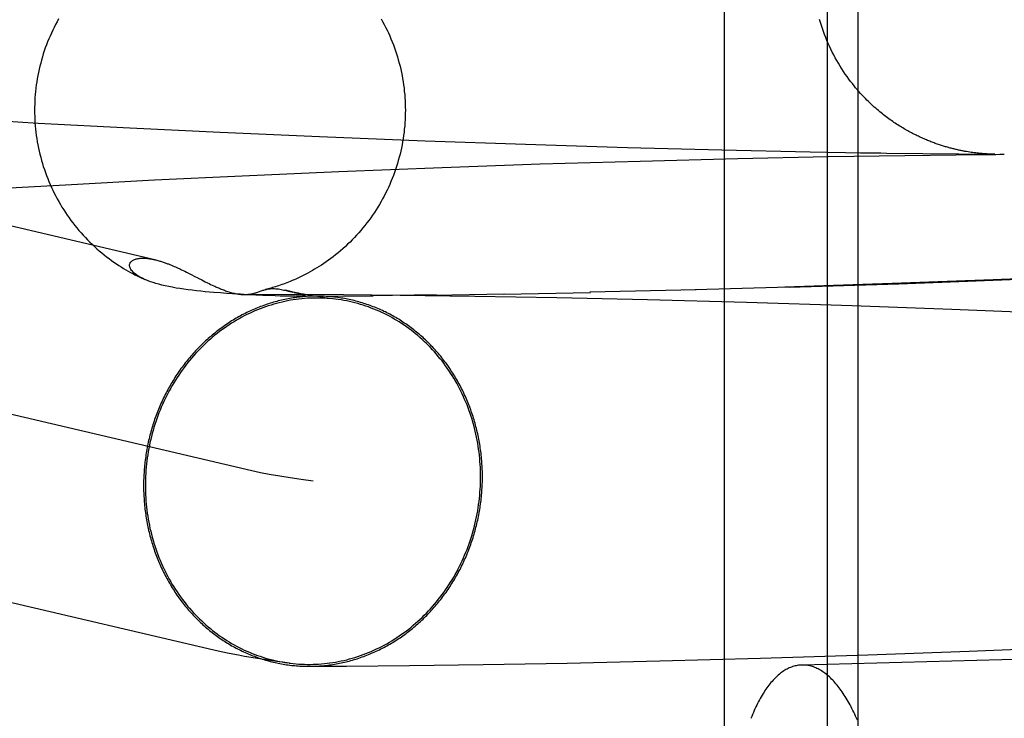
# Model space of a CAD drawing. Header units: inches. Extents: x 0 to 243, y 0 to 157.
# Tile 35 of 115: x 115.6116 to 115.7152, y 58.7112 to 58.7847. Entities that reach past the tile are written whole.
import ezdxf

# ---------------------------------------------------------------- set-up
doc = ezdxf.new("R2010")
doc.units = ezdxf.units.IN
doc.header["$LTSCALE"] = 13.357143
doc.header["$MEASUREMENT"] = 0
doc.linetypes.add('HIDDEN', pattern=[0.2, 0.1, -0.1])
doc.layers.add('DEFAULT_2', color=8, linetype='HIDDEN')

msp = doc.modelspace()

# ---------------------------------------------------------------- linework, layer by layer
at = {"layer": 'DEFAULT_2', "color": 8, "linetype": 'HIDDEN'}
for p, q in [((115.68571, 58.84735), (115.68571, 58.6911)), ((115.69655, 58.84735), (115.69655, 58.6911)), ((115.69978, 58.84735), (115.69978, 58.6911)), ((115.62582, 58.75941), (115.5242, 58.78321)), ((115.60505, 58.77429), (115.61355, 58.77379)), ((115.61355, 58.77379), (115.62319, 58.77328)), ((115.62319, 58.77328), (115.63269, 58.77282)), ((115.63269, 58.77282), (115.64313, 58.77236)), ((115.64313, 58.77236), (115.65427, 58.77192)), ((115.65427, 58.77192), (115.66481, 58.77155)), ((115.66481, 58.77155), (115.67555, 58.77123)), ((115.67555, 58.77123), (115.68545, 58.77097)), ((115.67686, 58.76979), (115.68714, 58.77006)), ((115.68545, 58.77097), (115.69477, 58.77077)), ((115.68714, 58.77006), (115.69666, 58.77026)), ((115.69477, 58.77077), (115.69847, 58.7707)), ((115.69666, 58.77026), (115.70471, 58.77039)), ((115.69847, 58.7707), (115.70006, 58.77067)), ((115.70006, 58.77067), (115.70104, 58.77066)), ((115.70104, 58.77066), (115.70218, 58.77064)), ((115.70218, 58.77064), (115.70282, 58.77063)), ((115.70282, 58.77063), (115.71418, 58.7705)), ((115.70471, 58.77039), (115.71008, 58.77046)), ((115.71008, 58.77046), (115.71092, 58.77047)), ((115.71092, 58.77047), (115.7115, 58.77047)), ((115.71154, 58.77073), (115.71138, 58.77075)), ((115.7115, 58.77047), (115.71189, 58.77048)), ((115.7117, 58.7707), (115.71154, 58.77073)), ((115.71186, 58.77068), (115.7117, 58.7707)), ((115.71202, 58.77066), (115.71186, 58.77068)), ((115.71189, 58.77048), (115.71213, 58.77048)), ((115.71217, 58.77064), (115.71202, 58.77066)), ((115.71213, 58.77048), (115.71235, 58.77048)), ((115.71231, 58.77062), (115.71217, 58.77064)), ((115.71245, 58.77061), (115.71231, 58.77062)), ((115.71235, 58.77048), (115.71256, 58.77048)), ((115.71259, 58.77059), (115.71245, 58.77061)), ((115.71256, 58.77048), (115.71275, 58.77048)), ((115.71272, 58.77058), (115.71259, 58.77059)), ((115.71283, 58.77057), (115.71272, 58.77058)), ((115.71275, 58.77048), (115.71293, 58.77048)), ((115.71295, 58.77056), (115.71283, 58.77057)), ((115.71305, 58.77055), (115.71295, 58.77056)), ((115.71315, 58.77055), (115.71305, 58.77055)), ((115.71324, 58.77054), (115.71315, 58.77055)), ((115.71333, 58.77054), (115.71324, 58.77054)), ((115.71344, 58.77053), (115.71333, 58.77054)), ((115.71354, 58.77052), (115.71344, 58.77053)), ((115.71363, 58.77052), (115.71354, 58.77052)), ((115.71374, 58.77051), (115.71363, 58.77052)), ((115.71384, 58.77051), (115.71374, 58.77051)), ((115.71394, 58.77051), (115.71384, 58.77051)), ((115.71403, 58.77051), (115.71396, 58.77051)), ((115.7141, 58.7705), (115.71403, 58.77051)), ((115.71417, 58.7705), (115.71411, 58.7705)), ((115.71422, 58.77049), (115.71428, 58.77049)), ((115.71428, 58.77049), (115.71469, 58.7705)), ((115.71471, 58.7705), (115.71485, 58.7705)), ((115.71485, 58.7705), (115.71497, 58.7705)), ((115.71497, 58.7705), (115.71505, 58.77051)), ((115.71505, 58.77051), (115.71516, 58.77051)), ((115.64518, 58.76869), (115.65606, 58.76912)), ((115.65606, 58.76912), (115.66636, 58.76948)), ((115.66636, 58.76948), (115.67686, 58.76979)), ((115.62578, 58.7678), (115.63502, 58.76825)), ((115.63502, 58.76825), (115.64518, 58.76869)), ((115.63602, 58.7372), (115.50664, 58.7675)), ((115.6082, 58.76683), (115.61642, 58.7673)), ((115.61642, 58.7673), (115.62578, 58.7678)), ((115.62771, 58.75877), (115.62785, 58.75871)), ((115.62785, 58.75871), (115.62799, 58.75865)), ((115.62799, 58.75865), (115.62813, 58.75859)), ((115.62813, 58.75859), (115.62826, 58.75853)), ((115.62826, 58.75853), (115.62838, 58.75848)), ((115.62838, 58.75848), (115.62851, 58.75842)), ((115.62851, 58.75842), (115.62863, 58.75836)), ((115.62863, 58.75836), (115.6288, 58.75828)), ((115.6288, 58.75828), (115.62897, 58.7582)), ((115.62897, 58.7582), (115.62914, 58.75811)), ((115.62914, 58.75811), (115.62936, 58.758)), ((115.62936, 58.758), (115.62964, 58.75786)), ((115.62964, 58.75786), (115.63003, 58.75766)), ((115.72491, 58.75776), (115.71399, 58.7573)), ((115.71493, 58.7573), (115.72611, 58.75777)), ((115.63078, 58.75728), (115.63113, 58.7571)), ((115.63113, 58.7571), (115.63136, 58.75698)), ((115.63136, 58.75698), (115.63152, 58.75691)), ((115.63152, 58.75691), (115.63169, 58.75682)), ((115.63169, 58.75682), (115.63186, 58.75674)), ((115.63186, 58.75674), (115.63204, 58.75666)), ((115.69255, 58.75651), (115.68143, 58.75622)), ((115.70338, 58.7569), (115.69208, 58.75653)), ((115.69255, 58.75651), (115.70408, 58.75689)), ((115.71399, 58.7573), (115.70338, 58.7569)), ((115.70408, 58.75689), (115.71493, 58.7573)), ((115.63272, 58.75591), (115.63204, 58.75596)), ((115.63337, 58.75587), (115.63272, 58.75591)), ((115.63398, 58.75583), (115.63337, 58.75587)), ((115.63482, 58.75578), (115.63398, 58.75583)), ((115.63558, 58.75573), (115.63482, 58.75578)), ((115.63534, 58.75575), (115.63647, 58.75576)), ((115.63644, 58.75569), (115.63558, 58.75573)), ((115.63717, 58.75566), (115.63644, 58.75569)), ((115.63647, 58.75576), (115.6383, 58.75576)), ((115.63779, 58.75563), (115.63717, 58.75566)), ((115.63846, 58.75561), (115.63779, 58.75563)), ((115.6383, 58.75576), (115.64128, 58.75577)), ((115.63902, 58.75559), (115.63846, 58.75561)), ((115.6394, 58.75558), (115.63902, 58.75559)), ((115.63971, 58.75558), (115.6394, 58.75558)), ((115.64051, 58.75596), (115.63955, 58.75619)), ((115.63964, 58.75617), (115.64001, 58.75608)), ((115.63998, 58.75557), (115.63971, 58.75558)), ((115.64021, 58.75557), (115.63998, 58.75557)), ((115.6404, 58.75557), (115.64021, 58.75557)), ((115.64055, 58.75557), (115.6404, 58.75557)), ((115.64048, 58.75597), (115.64101, 58.75584)), ((115.64055, 58.75557), (115.64877, 58.75561)), ((115.64076, 58.75557), (115.64065, 58.75557)), ((115.64086, 58.75557), (115.64076, 58.75557)), ((115.64095, 58.75557), (115.64089, 58.75557)), ((115.64101, 58.75557), (115.64095, 58.75557)), ((115.64107, 58.75558), (115.64101, 58.75557)), ((115.64113, 58.75558), (115.64107, 58.75558)), ((115.64117, 58.75558), (115.64115, 58.75558)), ((115.6412, 58.75558), (115.64119, 58.75558)), ((115.64124, 58.75558), (115.64122, 58.75558)), ((115.64128, 58.75559), (115.64126, 58.75558)), ((115.64128, 58.75577), (115.64568, 58.75575)), ((115.64221, 58.75564), (115.64182, 58.75571)), ((115.64266, 58.75557), (115.64221, 58.75564)), ((115.64316, 58.7555), (115.64266, 58.75557)), ((115.64371, 58.75541), (115.64316, 58.7555)), ((115.64568, 58.75575), (115.65164, 58.75569)), ((115.65541, 58.7557), (115.6485, 58.75562)), ((115.65164, 58.75569), (115.65947, 58.75559)), ((115.65521, 58.75568), (115.6626, 58.75581)), ((115.65947, 58.75559), (115.66809, 58.75543)), ((115.66254, 58.75579), (115.67165, 58.75597)), ((115.68275, 58.75624), (115.67156, 58.75599)), ((115.64431, 58.75533), (115.64371, 58.75541)), ((115.66809, 58.75543), (115.67766, 58.75522)), ((115.67766, 58.75522), (115.68807, 58.75494)), ((115.68807, 58.75494), (115.69918, 58.75459)), ((115.69918, 58.75459), (115.70966, 58.75421)), ((115.70966, 58.75421), (115.72049, 58.75377)), ((115.63204, 58.71832), (115.50224, 58.74872)), ((115.70083, 58.71785), (115.71149, 58.71823)), ((115.71149, 58.71823), (115.72252, 58.71868)), ((115.66918, 58.71698), (115.67894, 58.7172)), ((115.67894, 58.7172), (115.68953, 58.71749)), ((115.68953, 58.71749), (115.70083, 58.71785)), ((115.64208, 58.71664), (115.64599, 58.71666)), ((115.64599, 58.71666), (115.65261, 58.71672)), ((115.65261, 58.71672), (115.66037, 58.71682)), ((115.66037, 58.71682), (115.66918, 58.71698))]:
    msp.add_line(p, q, dxfattribs=at)
for points in [[(115.6157, 58.78474), (115.61554, 58.78445), (115.61538, 58.78415), (115.61523, 58.78385), (115.61508, 58.78355), (115.61494, 58.78325), (115.6148, 58.78294), (115.61467, 58.78263), (115.61454, 58.78232), (115.61442, 58.78201), (115.6143, 58.78169), (115.61419, 58.78138), (115.61409, 58.78106), (115.61399, 58.78074), (115.6139, 58.78041), (115.61381, 58.78009), (115.61372, 58.77977), (115.61365, 58.77944), (115.61358, 58.77911), (115.61351, 58.77878), (115.61345, 58.77845), (115.6134, 58.77812), (115.61335, 58.77779), (115.6133, 58.77746), (115.61327, 58.77712), (115.61324, 58.77679), (115.61321, 58.77645), (115.61319, 58.77612), (115.61318, 58.77578), (115.61317, 58.77545), (115.61317, 58.77514)], [(115.64962, 58.78475), (115.64978, 58.78446), (115.64994, 58.78416), (115.6501, 58.78387), (115.65025, 58.78356), (115.65039, 58.78326), (115.65053, 58.78295), (115.65066, 58.78264), (115.65079, 58.78233), (115.65091, 58.78202), (115.65102, 58.7817), (115.65113, 58.78139), (115.65124, 58.78107), (115.65134, 58.78074), (115.65143, 58.78042), (115.65152, 58.7801), (115.65161, 58.77977), (115.65168, 58.77944), (115.65175, 58.77912), (115.65182, 58.77879), (115.65188, 58.77846), (115.65194, 58.77812), (115.65198, 58.77779), (115.65203, 58.77746), (115.65206, 58.77712), (115.6521, 58.77679), (115.65212, 58.77645), (115.65214, 58.77612), (115.65216, 58.77578), (115.65216, 58.77545), (115.65217, 58.77514)], [(115.71138, 58.77075), (115.71121, 58.77078), (115.71113, 58.7708), (115.71104, 58.77081), (115.71096, 58.77083), (115.71087, 58.77084), (115.71079, 58.77086), (115.7107, 58.77088), (115.71061, 58.77089), (115.71052, 58.77091), (115.71043, 58.77093), (115.71034, 58.77095), (115.71025, 58.77097), (115.71016, 58.77099), (115.71007, 58.77101), (115.70997, 58.77104), (115.70988, 58.77106), (115.70978, 58.77108), (115.70969, 58.77111), (115.70959, 58.77113), (115.70949, 58.77116), (115.70939, 58.77118), (115.70929, 58.77121), (115.70919, 58.77124), (115.70909, 58.77127), (115.70899, 58.7713), (115.70888, 58.77133), (115.70878, 58.77136), (115.70867, 58.7714), (115.70856, 58.77143), (115.70846, 58.77146), (115.70835, 58.7715), (115.70824, 58.77154), (115.70813, 58.77157), (115.70802, 58.77161), (115.70791, 58.77165), (115.70779, 58.77169), (115.70768, 58.77174), (115.70757, 58.77178), (115.70745, 58.77182), (115.70734, 58.77187), (115.70722, 58.77191), (115.7071, 58.77196), (115.70699, 58.77201), (115.70687, 58.77206), (115.70675, 58.77211), (115.70663, 58.77216), (115.70651, 58.77222), (115.70639, 58.77227), (115.70627, 58.77233), (115.70615, 58.77239), (115.70602, 58.77245), (115.7059, 58.77251), (115.70577, 58.77257), (115.70565, 58.77263), (115.70552, 58.77269), (115.7054, 58.77276), (115.70527, 58.77283), (115.70514, 58.7729), (115.70502, 58.77297), (115.70489, 58.77304), (115.70476, 58.77311), (115.70463, 58.77319), (115.7045, 58.77327), (115.70437, 58.77335), (115.70424, 58.77343), (115.7041, 58.77351), (115.70397, 58.77359), (115.70384, 58.77368), (115.70371, 58.77377), (115.70357, 58.77386), (115.70344, 58.77395), (115.7033, 58.77404), (115.70317, 58.77414), (115.70303, 58.77424), (115.7029, 58.77434), (115.70276, 58.77444), (115.70262, 58.77454), (115.70248, 58.77465), (115.70235, 58.77476), (115.70221, 58.77487), (115.70207, 58.77498), (115.70193, 58.7751), (115.70179, 58.77522), (115.70165, 58.77535), (115.7015, 58.77547), (115.70135, 58.77561), (115.7012, 58.77575), (115.70105, 58.77589), (115.70089, 58.77604), (115.70073, 58.7762), (115.70057, 58.77636), (115.7004, 58.77654), (115.70023, 58.77671), (115.70006, 58.7769), (115.69989, 58.77709), (115.69972, 58.77729), (115.69954, 58.7775), (115.69937, 58.77771), (115.69919, 58.77793), (115.69901, 58.77817), (115.69882, 58.77841), (115.69864, 58.77867), (115.69845, 58.77894), (115.69826, 58.77922), (115.69808, 58.7795), (115.6979, 58.77978), (115.69772, 58.78007), (115.69756, 58.78036), (115.69739, 58.78066), (115.69723, 58.78095), (115.69708, 58.78125), (115.69693, 58.78155), (115.69679, 58.78186), (115.69665, 58.78216), (115.69652, 58.78247), (115.69639, 58.78278), (115.69627, 58.7831), (115.69616, 58.78341), (115.69605, 58.78373), (115.69594, 58.78405), (115.69584, 58.78437), (115.69575, 58.78469)], [(115.61317, 58.77514), (115.61317, 58.77483), (115.61318, 58.77449), (115.61319, 58.77416), (115.61321, 58.77382), (115.61324, 58.77349), (115.61327, 58.77315), (115.61331, 58.77282), (115.61335, 58.77248), (115.6134, 58.77215), (115.61345, 58.77182), (115.61351, 58.77149), (115.61358, 58.77116), (115.61365, 58.77083), (115.61373, 58.7705), (115.61381, 58.77018), (115.6139, 58.76985), (115.61399, 58.76953), (115.61409, 58.76921), (115.6142, 58.76889), (115.61431, 58.76857), (115.61442, 58.76826), (115.61455, 58.76794), (115.61467, 58.76763), (115.61481, 58.76732), (115.61494, 58.76701), (115.61509, 58.76671), (115.61524, 58.76641), (115.61539, 58.76611), (115.61555, 58.76581), (115.61571, 58.76552), (115.61588, 58.76523), (115.61605, 58.76494), (115.61623, 58.76465), (115.61642, 58.76437), (115.61661, 58.76409), (115.6168, 58.76382), (115.617, 58.76355), (115.6172, 58.76328), (115.61741, 58.76301), (115.61762, 58.76275), (115.61783, 58.76249), (115.61806, 58.76224), (115.61828, 58.76199), (115.61851, 58.76175), (115.61874, 58.7615), (115.61898, 58.76127), (115.61922, 58.76103), (115.61947, 58.7608), (115.61972, 58.76057), (115.61998, 58.76035), (115.62023, 58.76014), (115.62049, 58.75993), (115.62075, 58.75972), (115.62101, 58.75953), (115.62127, 58.75934), (115.62152, 58.75916), (115.62178, 58.75898), (115.62203, 58.75881), (115.62228, 58.75865), (115.62253, 58.7585), (115.62278, 58.75835), (115.62302, 58.75821), (115.62326, 58.75808), (115.6235, 58.75795), (115.62373, 58.75783), (115.62396, 58.75771), (115.62418, 58.75761), (115.62439, 58.7575), (115.62461, 58.75741), (115.62475, 58.75734)], [(115.65217, 58.77514), (115.65216, 58.77483), (115.65216, 58.77449), (115.65214, 58.77416), (115.65212, 58.77382), (115.6521, 58.77349), (115.65206, 58.77315), (115.65203, 58.77282), (115.65198, 58.77248), (115.65194, 58.77215), (115.65188, 58.77182), (115.65182, 58.77149), (115.65175, 58.77116), (115.65168, 58.77083), (115.65161, 58.7705), (115.65152, 58.77018), (115.65143, 58.76985), (115.65134, 58.76953), (115.65124, 58.76921), (115.65113, 58.76889), (115.65102, 58.76857), (115.65091, 58.76826), (115.65079, 58.76795), (115.65066, 58.76763), (115.65053, 58.76732), (115.65039, 58.76702), (115.65025, 58.76671), (115.6501, 58.76641), (115.64994, 58.76611), (115.64978, 58.76582), (115.64962, 58.76552), (115.64945, 58.76523), (115.64928, 58.76494), (115.6491, 58.76466), (115.64891, 58.76438), (115.64873, 58.7641), (115.64853, 58.76382), (115.64833, 58.76355), (115.64813, 58.76328), (115.64792, 58.76302), (115.64771, 58.76276), (115.6475, 58.7625), (115.64728, 58.76225), (115.64705, 58.762), (115.64682, 58.76175), (115.64659, 58.76151), (115.64635, 58.76127), (115.6461, 58.76103), (115.64586, 58.7608), (115.6456, 58.76057), (115.64535, 58.76035), (115.64509, 58.76014), (115.64484, 58.75993), (115.64458, 58.75973), (115.64433, 58.75954), (115.64408, 58.75935), (115.64383, 58.75918), (115.64358, 58.75901), (115.64334, 58.75885), (115.6431, 58.75869), (115.64286, 58.75854), (115.64262, 58.7584), (115.64239, 58.75826), (115.64216, 58.75813), (115.64193, 58.75801), (115.64171, 58.75789), (115.64149, 58.75778), (115.64127, 58.75767), (115.64106, 58.75757), (115.64085, 58.75747), (115.64065, 58.75738), (115.64046, 58.75729), (115.64026, 58.75721), (115.64007, 58.75713), (115.63989, 58.75706), (115.6397, 58.75698), (115.63952, 58.75692), (115.63935, 58.75685), (115.63918, 58.75679), (115.639, 58.75673), (115.63884, 58.75667), (115.63867, 58.75662), (115.63851, 58.75657), (115.63835, 58.75652), (115.63819, 58.75647), (115.63804, 58.75643), (115.63789, 58.75638), (115.63775, 58.75634), (115.6376, 58.75631), (115.63746, 58.75627)], [(115.71293, 58.77048), (115.71309, 58.77049), (115.71317, 58.77049)], [(115.71317, 58.77049), (115.71331, 58.77049), (115.71338, 58.77049), (115.71345, 58.77049), (115.71351, 58.77049)], [(115.71351, 58.77049), (115.71363, 58.77049), (115.71369, 58.77049), (115.71374, 58.77049), (115.7138, 58.77049), (115.71389, 58.77049)], [(115.71389, 58.77049), (115.71394, 58.77049), (115.71399, 58.77049), (115.71407, 58.77049)], [(115.71407, 58.77049), (115.71411, 58.77049), (115.71415, 58.77049), (115.71422, 58.77049)], [(115.62465, 58.75739), (115.62444, 58.75749), (115.62425, 58.75759), (115.62408, 58.75769), (115.62393, 58.75779), (115.62379, 58.75789), (115.62366, 58.75799), (115.62355, 58.75809), (115.62346, 58.75819), (115.62338, 58.75828), (115.62331, 58.75838), (115.62326, 58.75847), (115.62321, 58.75856), (115.62319, 58.75865), (115.62317, 58.75873), (115.62316, 58.75881), (115.62317, 58.75889), (115.62318, 58.75897), (115.62321, 58.75903), (115.62324, 58.7591), (115.62328, 58.75916), (115.62333, 58.75922), (115.62339, 58.75927), (115.62346, 58.75932), (115.62353, 58.75936), (115.62361, 58.7594), (115.62369, 58.75944), (115.62378, 58.75947), (115.62387, 58.7595), (115.62397, 58.75952), (115.62407, 58.75954), (115.62417, 58.75955), (115.62427, 58.75956), (115.62438, 58.75957), (115.62449, 58.75957), (115.6246, 58.75957), (115.62471, 58.75957), (115.62482, 58.75956), (115.62493, 58.75956), (115.62504, 58.75954), (115.62516, 58.75953), (115.62527, 58.75951), (115.62538, 58.7595), (115.62549, 58.75948), (115.6256, 58.75946), (115.62571, 58.75943), (115.62582, 58.75941)], [(115.62582, 58.75941), (115.62593, 58.75938), (115.62603, 58.75936), (115.62613, 58.75933), (115.62623, 58.7593), (115.62633, 58.75927), (115.62643, 58.75924), (115.62653, 58.75921), (115.62662, 58.75918), (115.62671, 58.75915), (115.62681, 58.75912), (115.6269, 58.75909), (115.62698, 58.75906), (115.62707, 58.75902), (115.62716, 58.75899), (115.62724, 58.75896), (115.62732, 58.75893), (115.6274, 58.7589), (115.62748, 58.75887), (115.62756, 58.75884), (115.62763, 58.7588), (115.62771, 58.75877)], [(115.63003, 58.75766), (115.63033, 58.75751), (115.63039, 58.75748), (115.63078, 58.75728)], [(115.63204, 58.75596), (115.63157, 58.756), (115.63111, 58.75604), (115.63065, 58.75609), (115.63019, 58.75614), (115.62974, 58.75619), (115.62931, 58.75624), (115.62888, 58.7563), (115.62846, 58.75637), (115.62805, 58.75643), (115.62766, 58.75651), (115.62728, 58.75658), (115.62691, 58.75666), (115.62657, 58.75674), (115.62624, 58.75683), (115.62593, 58.75692), (115.62564, 58.75701), (115.62536, 58.7571), (115.62511, 58.75719), (115.62487, 58.75729), (115.62475, 58.75734)], [(115.63204, 58.75666), (115.63213, 58.75661), (115.63222, 58.75657), (115.63231, 58.75653), (115.63241, 58.75649), (115.63251, 58.75644), (115.63261, 58.7564), (115.63271, 58.75636), (115.63281, 58.75632), (115.63292, 58.75627), (115.63303, 58.75623), (115.63314, 58.75619), (115.63325, 58.75615), (115.63336, 58.75611), (115.63347, 58.75607), (115.63359, 58.75603), (115.6337, 58.756), (115.63381, 58.75596), (115.63393, 58.75593), (115.63405, 58.7559), (115.63416, 58.75588), (115.63428, 58.75585), (115.6344, 58.75583), (115.63451, 58.75581), (115.63463, 58.75579), (115.63475, 58.75577), (115.63486, 58.75576), (115.63498, 58.75575), (115.6351, 58.75575), (115.63521, 58.75575), (115.63529, 58.75575)], [(115.64282, 58.75558), (115.64263, 58.75558), (115.64246, 58.75558), (115.64228, 58.75557), (115.64211, 58.75556), (115.64193, 58.75556), (115.64176, 58.75554), (115.64158, 58.75553), (115.64141, 58.75552), (115.64123, 58.7555), (115.64106, 58.75548), (115.64088, 58.75546), (115.64071, 58.75544), (115.64053, 58.75541), (115.64036, 58.75539), (115.64019, 58.75536), (115.64001, 58.75533), (115.63984, 58.7553), (115.63967, 58.75527), (115.6395, 58.75523), (115.63932, 58.75519), (115.63915, 58.75515), (115.63898, 58.75511), (115.63881, 58.75507), (115.63864, 58.75503), (115.63847, 58.75498), (115.6383, 58.75493), (115.63813, 58.75488), (115.63796, 58.75483), (115.63779, 58.75478), (115.63762, 58.75472), (115.63745, 58.75466), (115.63728, 58.75461), (115.63712, 58.75454), (115.63695, 58.75448), (115.63678, 58.75442), (115.63662, 58.75435), (115.63645, 58.75428), (115.63629, 58.75421), (115.63612, 58.75414), (115.63596, 58.75407), (115.6358, 58.754), (115.63564, 58.75392), (115.63548, 58.75384), (115.63531, 58.75376), (115.63515, 58.75368), (115.635, 58.7536), (115.63484, 58.75351), (115.63468, 58.75342), (115.63452, 58.75334), (115.63437, 58.75325), (115.63421, 58.75315), (115.63406, 58.75306), (115.6339, 58.75297), (115.63375, 58.75287), (115.6336, 58.75277), (115.63345, 58.75267), (115.63329, 58.75257), (115.63315, 58.75247), (115.633, 58.75236), (115.63285, 58.75226), (115.6327, 58.75215), (115.63256, 58.75204), (115.63241, 58.75193), (115.63227, 58.75182), (115.63212, 58.7517), (115.63198, 58.75159), (115.63184, 58.75147), (115.6317, 58.75135), (115.63156, 58.75123), (115.63142, 58.75111), (115.63129, 58.75099), (115.63115, 58.75087), (115.63102, 58.75074), (115.63088, 58.75061), (115.63075, 58.75049), (115.63062, 58.75036), (115.63049, 58.75022), (115.63036, 58.75009), (115.63023, 58.74996), (115.63011, 58.74982), (115.62998, 58.74969), (115.62986, 58.74955), (115.62973, 58.74941), (115.62961, 58.74927), (115.62949, 58.74913), (115.62937, 58.74899), (115.62925, 58.74884), (115.62914, 58.7487), (115.62902, 58.74855), (115.62891, 58.7484), (115.62879, 58.74825), (115.62868, 58.7481), (115.62857, 58.74795), (115.62846, 58.7478), (115.62835, 58.74765), (115.62825, 58.74749), (115.62814, 58.74734), (115.62804, 58.74718), (115.62794, 58.74702), (115.62784, 58.74686), (115.62774, 58.7467), (115.62764, 58.74654), (115.62754, 58.74638), (115.62745, 58.74622), (115.62735, 58.74605), (115.62726, 58.74589), (115.62717, 58.74572), (115.62708, 58.74556), (115.627, 58.74539), (115.62691, 58.74522), (115.62682, 58.74505), (115.62674, 58.74488), (115.62666, 58.74471), (115.62658, 58.74454), (115.6265, 58.74436), (115.62642, 58.74419), (115.62635, 58.74402), (115.62627, 58.74384), (115.6262, 58.74367), (115.62613, 58.74349), (115.62606, 58.74331), (115.62599, 58.74313), (115.62593, 58.74296), (115.62586, 58.74278), (115.6258, 58.7426), (115.62574, 58.74242), (115.62568, 58.74223), (115.62562, 58.74205), (115.62556, 58.74187), (115.62551, 58.74169), (115.62546, 58.7415), (115.6254, 58.74132), (115.62535, 58.74114), (115.62531, 58.74095), (115.62526, 58.74077), (115.62521, 58.74058), (115.62517, 58.74039), (115.62513, 58.74021), (115.62509, 58.74002), (115.62505, 58.73983), (115.62501, 58.73964), (115.62498, 58.73946), (115.62495, 58.73927), (115.62491, 58.73908), (115.62488, 58.73889), (115.62486, 58.7387), (115.62483, 58.73851), (115.62481, 58.73832), (115.62478, 58.73813), (115.62476, 58.73794), (115.62474, 58.73775), (115.62472, 58.73756), (115.62471, 58.73737), (115.62469, 58.73718), (115.62468, 58.73699), (115.62467, 58.7368), (115.62466, 58.7366), (115.62465, 58.73641), (115.62464, 58.73622), (115.62464, 58.73603), (115.62464, 58.73584), (115.62464, 58.73565)], [(115.63529, 58.75575), (115.63532, 58.75575), (115.63543, 58.75575), (115.63554, 58.75576), (115.63565, 58.75577), (115.63576, 58.75578), (115.63586, 58.75579), (115.63597, 58.75581), (115.63607, 58.75583), (115.63617, 58.75586), (115.63627, 58.75588), (115.63636, 58.75591), (115.63646, 58.75594), (115.63655, 58.75597), (115.63665, 58.756), (115.63674, 58.75603), (115.63701, 58.75613)], [(115.63701, 58.75613), (115.6371, 58.75616), (115.63719, 58.75619), (115.63728, 58.75622), (115.63737, 58.75624), (115.63746, 58.75627)], [(115.63749, 58.75628), (115.63756, 58.75629), (115.63765, 58.75631), (115.63775, 58.75633), (115.63785, 58.75635), (115.63796, 58.75636), (115.63807, 58.75637), (115.63818, 58.75637), (115.6383, 58.75637), (115.63842, 58.75637), (115.63855, 58.75636), (115.63868, 58.75634), (115.63882, 58.75633), (115.63896, 58.75631), (115.63911, 58.75628), (115.63925, 58.75625), (115.6394, 58.75622), (115.63955, 58.75619)], [(115.64001, 58.75608), (115.64009, 58.75606), (115.64018, 58.75604), (115.64026, 58.75602), (115.64034, 58.756)], [(115.64182, 58.75571), (115.64147, 58.75577), (115.64132, 58.7558), (115.64117, 58.75583), (115.64104, 58.75586), (115.64092, 58.75588), (115.64081, 58.7559), (115.64072, 58.75592), (115.64063, 58.75594), (115.64055, 58.75596)], [(115.64101, 58.75584), (115.64113, 58.75582), (115.64118, 58.7558), (115.64123, 58.75579), (115.64127, 58.75578), (115.64131, 58.75577), (115.64135, 58.75576), (115.64139, 58.75575), (115.64142, 58.75574), (115.64145, 58.75573), (115.64147, 58.75573), (115.6415, 58.75572), (115.64152, 58.75571), (115.64154, 58.7557), (115.64156, 58.7557), (115.64157, 58.75569), (115.64158, 58.75568), (115.64159, 58.75568), (115.6416, 58.75567), (115.64161, 58.75567), (115.64161, 58.75566), (115.64161, 58.75566), (115.64161, 58.75565), (115.64161, 58.75565), (115.64161, 58.75564), (115.64161, 58.75564), (115.6416, 58.75563), (115.64159, 58.75563), (115.64159, 58.75563), (115.64158, 58.75562), (115.64157, 58.75562), (115.64156, 58.75562), (115.64155, 58.75561), (115.64153, 58.75561), (115.64152, 58.75561), (115.6415, 58.75561), (115.64149, 58.7556), (115.64147, 58.7556), (115.64146, 58.7556), (115.64144, 58.7556), (115.64142, 58.7556), (115.64141, 58.75559), (115.64139, 58.75559), (115.64137, 58.75559), (115.64135, 58.75559), (115.64133, 58.75559), (115.64132, 58.75559), (115.6413, 58.75559)], [(115.66027, 58.73657), (115.66027, 58.73676), (115.66027, 58.73695), (115.66027, 58.73715), (115.66026, 58.73734), (115.66025, 58.73753), (115.66024, 58.73772), (115.66023, 58.73791), (115.66022, 58.7381), (115.6602, 58.73829), (115.66019, 58.73848), (115.66017, 58.73867), (115.66015, 58.73886), (115.66013, 58.73905), (115.66011, 58.73924), (115.66008, 58.73942), (115.66005, 58.73961), (115.66003, 58.7398), (115.66, 58.73999), (115.65996, 58.74017), (115.65993, 58.74036), (115.6599, 58.74055), (115.65986, 58.74073), (115.65982, 58.74092), (115.65978, 58.7411), (115.65974, 58.74129), (115.6597, 58.74147), (115.65965, 58.74166), (115.6596, 58.74184), (115.65956, 58.74202), (115.65951, 58.7422), (115.65945, 58.74238), (115.6594, 58.74257), (115.65935, 58.74275), (115.65929, 58.74292), (115.65923, 58.7431), (115.65917, 58.74328), (115.65911, 58.74346), (115.65905, 58.74364), (115.65898, 58.74381), (115.65892, 58.74399), (115.65885, 58.74416), (115.65878, 58.74433), (115.65871, 58.74451), (115.65864, 58.74468), (115.65856, 58.74485), (115.65849, 58.74502), (115.65841, 58.74519), (115.65833, 58.74536), (115.65825, 58.74553), (115.65817, 58.74569), (115.65809, 58.74586), (115.658, 58.74603), (115.65792, 58.74619), (115.65783, 58.74635), (115.65774, 58.74651), (115.65765, 58.74668), (115.65756, 58.74684), (115.65746, 58.74699), (115.65737, 58.74715), (115.65727, 58.74731), (115.65717, 58.74747), (115.65707, 58.74762), (115.65697, 58.74777), (115.65687, 58.74793), (115.65677, 58.74808), (115.65666, 58.74823), (115.65656, 58.74838), (115.65645, 58.74852), (115.65634, 58.74867), (115.65623, 58.74882), (115.65612, 58.74896), (115.656, 58.7491), (115.65589, 58.74925), (115.65577, 58.74939), (115.65566, 58.74953), (115.65554, 58.74966), (115.65542, 58.7498), (115.6553, 58.74994), (115.65518, 58.75007), (115.65505, 58.7502), (115.65493, 58.75033), (115.6548, 58.75046), (115.65468, 58.75059), (115.65455, 58.75072), (115.65442, 58.75084), (115.65429, 58.75097), (115.65416, 58.75109), (115.65403, 58.75121), (115.65389, 58.75133), (115.65376, 58.75145), (115.65362, 58.75157), (115.65349, 58.75168), (115.65335, 58.7518), (115.65321, 58.75191), (115.65307, 58.75202), (115.65293, 58.75213), (115.65279, 58.75224), (115.65264, 58.75235), (115.6525, 58.75245), (115.65235, 58.75255), (115.65221, 58.75265), (115.65206, 58.75275), (115.65191, 58.75285), (115.65177, 58.75295), (115.65162, 58.75305), (115.65147, 58.75314), (115.65131, 58.75323), (115.65116, 58.75332), (115.65101, 58.75341), (115.65085, 58.7535), (115.6507, 58.75358), (115.65054, 58.75367), (115.65039, 58.75375), (115.65023, 58.75383), (115.65007, 58.75391), (115.64991, 58.75398), (115.64976, 58.75406), (115.6496, 58.75413), (115.64944, 58.7542), (115.64927, 58.75427), (115.64911, 58.75434), (115.64895, 58.75441), (115.64879, 58.75447), (115.64862, 58.75453), (115.64846, 58.7546), (115.64829, 58.75465), (115.64813, 58.75471), (115.64796, 58.75477), (115.64779, 58.75482), (115.64763, 58.75487), (115.64746, 58.75492), (115.64729, 58.75497), (115.64712, 58.75502), (115.64695, 58.75506), (115.64678, 58.75511), (115.64661, 58.75515), (115.64644, 58.75519), (115.64627, 58.75522), (115.6461, 58.75526), (115.64593, 58.75529), (115.64576, 58.75533), (115.64559, 58.75536), (115.64542, 58.75538), (115.64524, 58.75541), (115.64507, 58.75543), (115.6449, 58.75546), (115.64472, 58.75548), (115.64455, 58.7555), (115.64438, 58.75551), (115.6442, 58.75553), (115.64403, 58.75554), (115.64385, 58.75555), (115.64368, 58.75556), (115.6435, 58.75557), (115.64333, 58.75558), (115.64315, 58.75558), (115.64298, 58.75558), (115.64282, 58.75558)], [(115.64496, 58.75524), (115.64483, 58.75526), (115.64453, 58.75529), (115.64424, 58.75532), (115.64394, 58.75534), (115.64365, 58.75536), (115.64335, 58.75537), (115.64305, 58.75538), (115.64275, 58.75538), (115.64246, 58.75537), (115.64216, 58.75536), (115.64186, 58.75535), (115.64156, 58.75533), (115.64127, 58.7553), (115.64097, 58.75527), (115.64067, 58.75523), (115.64038, 58.75518), (115.64008, 58.75514), (115.63979, 58.75508), (115.63949, 58.75502), (115.6392, 58.75496), (115.63891, 58.75489), (115.63862, 58.75481), (115.63833, 58.75473), (115.63804, 58.75464), (115.63775, 58.75455), (115.63746, 58.75445), (115.63718, 58.75435), (115.63689, 58.75425), (115.63661, 58.75413), (115.63633, 58.75402), (115.63605, 58.75389), (115.63578, 58.75376), (115.6355, 58.75363), (115.63523, 58.75349), (115.63496, 58.75335), (115.63469, 58.7532), (115.63442, 58.75305), (115.63416, 58.75289), (115.6339, 58.75273), (115.63364, 58.75256), (115.63338, 58.75239), (115.63313, 58.75222), (115.63288, 58.75203), (115.63263, 58.75185), (115.63238, 58.75166), (115.63214, 58.75147), (115.6319, 58.75127), (115.63166, 58.75106), (115.63143, 58.75086), (115.6312, 58.75064), (115.63097, 58.75043), (115.63075, 58.75021), (115.63053, 58.74998), (115.63031, 58.74976), (115.63009, 58.74953), (115.62988, 58.74929), (115.62968, 58.74905), (115.62947, 58.74881), (115.62927, 58.74856), (115.62908, 58.74831), (115.62889, 58.74806), (115.6287, 58.7478), (115.62851, 58.74754), (115.62833, 58.74728), (115.62816, 58.74701), (115.62798, 58.74674), (115.62782, 58.74647), (115.62765, 58.74619), (115.62749, 58.74591), (115.62734, 58.74563), (115.62719, 58.74535), (115.62704, 58.74506), (115.6269, 58.74477), (115.62676, 58.74448), (115.62663, 58.74418), (115.6265, 58.74389), (115.62637, 58.74359), (115.62625, 58.74329), (115.62614, 58.74298), (115.62603, 58.74268), (115.62592, 58.74237), (115.62582, 58.74206), (115.62572, 58.74175), (115.62563, 58.74144), (115.62555, 58.74113), (115.62546, 58.74081), (115.62539, 58.7405), (115.62531, 58.74018), (115.62525, 58.73986), (115.62519, 58.73954), (115.62513, 58.73922), (115.62508, 58.7389), (115.62503, 58.73858), (115.62498, 58.73825), (115.62495, 58.73793), (115.62491, 58.7376), (115.62489, 58.73728), (115.62486, 58.73696), (115.62485, 58.73663), (115.62483, 58.7363), (115.62483, 58.73598), (115.62482, 58.73565)], [(115.66009, 58.73657), (115.66008, 58.73689), (115.66008, 58.73722), (115.66006, 58.73754), (115.66005, 58.73787), (115.66002, 58.73819), (115.66, 58.73851), (115.65996, 58.73884), (115.65993, 58.73916), (115.65988, 58.73948), (115.65984, 58.7398), (115.65978, 58.74012), (115.65973, 58.74044), (115.65966, 58.74075), (115.6596, 58.74107), (115.65952, 58.74138), (115.65945, 58.74169), (115.65936, 58.742), (115.65928, 58.74231), (115.65919, 58.74262), (115.65909, 58.74292), (115.65899, 58.74323), (115.65888, 58.74353), (115.65877, 58.74383), (115.65866, 58.74413), (115.65854, 58.74442), (115.65841, 58.74471), (115.65828, 58.745), (115.65815, 58.74529), (115.65801, 58.74558), (115.65787, 58.74586), (115.65772, 58.74614), (115.65757, 58.74641), (115.65742, 58.74669), (115.65726, 58.74696), (115.65709, 58.74723), (115.65693, 58.74749), (115.65675, 58.74775), (115.65658, 58.74801), (115.6564, 58.74826), (115.65621, 58.74851), (115.65603, 58.74876), (115.65583, 58.749), (115.65564, 58.74924), (115.65544, 58.74948), (115.65523, 58.74971), (115.65503, 58.74994), (115.65482, 58.75017), (115.6546, 58.75039), (115.65439, 58.7506), (115.65416, 58.75082), (115.65394, 58.75102), (115.65371, 58.75123), (115.65348, 58.75143), (115.65325, 58.75162), (115.65301, 58.75181), (115.65277, 58.752), (115.65253, 58.75218), (115.65228, 58.75236), (115.65203, 58.75253), (115.65178, 58.7527), (115.65153, 58.75286), (115.65127, 58.75302), (115.65101, 58.75317), (115.65075, 58.75332), (115.65049, 58.75347), (115.65022, 58.75361), (115.64995, 58.75374), (115.64968, 58.75387), (115.64941, 58.75399), (115.64913, 58.75411), (115.64886, 58.75422), (115.64858, 58.75433), (115.6483, 58.75444), (115.64802, 58.75453), (115.64773, 58.75463), (115.64745, 58.75471), (115.64716, 58.7548), (115.64687, 58.75487), (115.64659, 58.75494), (115.6463, 58.75501), (115.646, 58.75507), (115.64571, 58.75513), (115.64542, 58.75518), (115.64512, 58.75522), (115.64431, 58.75533)], [(115.64246, 58.73611), (115.64121, 58.73628), (115.64004, 58.73645), (115.63896, 58.73663), (115.63784, 58.73682), (115.63694, 58.737), (115.63602, 58.7372)], [(115.63995, 58.71698), (115.64008, 58.71696), (115.64038, 58.71693), (115.64067, 58.7169), (115.64097, 58.71688), (115.64127, 58.71686), (115.64156, 58.71685), (115.64186, 58.71684), (115.64216, 58.71684), (115.64246, 58.71685), (115.64275, 58.71686), (115.64305, 58.71687), (115.64335, 58.7169), (115.64365, 58.71692), (115.64394, 58.71696), (115.64424, 58.71699), (115.64453, 58.71704), (115.64483, 58.71709), (115.64512, 58.71714), (115.64542, 58.7172), (115.64571, 58.71726), (115.646, 58.71733), (115.6463, 58.71741), (115.64659, 58.71749), (115.64687, 58.71758), (115.64716, 58.71767), (115.64745, 58.71777), (115.64773, 58.71787), (115.64802, 58.71798), (115.6483, 58.71809), (115.64858, 58.71821), (115.64886, 58.71833), (115.64913, 58.71846), (115.64941, 58.71859), (115.64968, 58.71873), (115.64995, 58.71887), (115.65022, 58.71902), (115.65049, 58.71917), (115.65075, 58.71933), (115.65101, 58.71949), (115.65127, 58.71966), (115.65153, 58.71983), (115.65178, 58.72001), (115.65203, 58.72019), (115.65228, 58.72037), (115.65253, 58.72056), (115.65277, 58.72076), (115.65301, 58.72095), (115.65325, 58.72116), (115.65348, 58.72137), (115.65371, 58.72158), (115.65394, 58.72179), (115.65416, 58.72201), (115.65438, 58.72224), (115.6546, 58.72246), (115.65482, 58.7227), (115.65503, 58.72293), (115.65523, 58.72317), (115.65544, 58.72341), (115.65564, 58.72366), (115.65583, 58.72391), (115.65602, 58.72416), (115.65621, 58.72442), (115.6564, 58.72468), (115.65658, 58.72494), (115.65675, 58.72521), (115.65693, 58.72548), (115.65709, 58.72575), (115.65726, 58.72603), (115.65742, 58.72631), (115.65757, 58.72659), (115.65772, 58.72688), (115.65787, 58.72716), (115.65801, 58.72745), (115.65815, 58.72774), (115.65828, 58.72804), (115.65841, 58.72833), (115.65854, 58.72863), (115.65866, 58.72893), (115.65877, 58.72924), (115.65888, 58.72954), (115.65899, 58.72985), (115.65909, 58.73016), (115.65919, 58.73047), (115.65928, 58.73078), (115.65936, 58.73109), (115.65945, 58.73141), (115.65952, 58.73172), (115.6596, 58.73204), (115.65966, 58.73236), (115.65973, 58.73268), (115.65978, 58.733), (115.65984, 58.73332), (115.65988, 58.73365), (115.65993, 58.73397), (115.65996, 58.73429), (115.66, 58.73462), (115.66002, 58.73494), (115.66005, 58.73527), (115.66006, 58.73559), (115.66008, 58.73592), (115.66008, 58.73624), (115.66009, 58.73657)], [(115.64211, 58.71664), (115.64228, 58.71664), (115.64246, 58.71664), (115.64263, 58.71665), (115.64281, 58.71666), (115.64298, 58.71667), (115.64315, 58.71668), (115.64333, 58.71669), (115.6435, 58.7167), (115.64368, 58.71672), (115.64385, 58.71674), (115.64403, 58.71676), (115.6442, 58.71678), (115.64438, 58.71681), (115.64455, 58.71683), (115.64472, 58.71686), (115.6449, 58.71689), (115.64507, 58.71692), (115.64524, 58.71696), (115.64542, 58.71699), (115.64559, 58.71703), (115.64576, 58.71707), (115.64593, 58.71711), (115.6461, 58.71715), (115.64627, 58.71719), (115.64644, 58.71724), (115.64661, 58.71729), (115.64678, 58.71734), (115.64695, 58.71739), (115.64712, 58.71744), (115.64729, 58.7175), (115.64746, 58.71756), (115.64763, 58.71762), (115.64779, 58.71768), (115.64796, 58.71774), (115.64813, 58.7178), (115.64829, 58.71787), (115.64846, 58.71794), (115.64862, 58.71801), (115.64879, 58.71808), (115.64895, 58.71815), (115.64911, 58.71823), (115.64927, 58.7183), (115.64944, 58.71838), (115.6496, 58.71846), (115.64976, 58.71854), (115.64991, 58.71863), (115.65007, 58.71871), (115.65023, 58.7188), (115.65039, 58.71889), (115.65054, 58.71898), (115.6507, 58.71907), (115.65085, 58.71916), (115.65101, 58.71925), (115.65116, 58.71935), (115.65131, 58.71945), (115.65147, 58.71955), (115.65162, 58.71965), (115.65177, 58.71975), (115.65191, 58.71986), (115.65206, 58.71996), (115.65221, 58.72007), (115.65235, 58.72018), (115.6525, 58.72029), (115.65264, 58.7204), (115.65279, 58.72052), (115.65293, 58.72063), (115.65307, 58.72075), (115.65321, 58.72087), (115.65335, 58.72099), (115.65349, 58.72111), (115.65362, 58.72123), (115.65376, 58.72136), (115.65389, 58.72148), (115.65403, 58.72161), (115.65416, 58.72174), (115.65429, 58.72187), (115.65442, 58.722), (115.65455, 58.72213), (115.65468, 58.72226), (115.6548, 58.7224), (115.65493, 58.72253), (115.65505, 58.72267), (115.65518, 58.72281), (115.6553, 58.72295), (115.65542, 58.72309), (115.65554, 58.72324), (115.65566, 58.72338), (115.65577, 58.72352), (115.65589, 58.72367), (115.656, 58.72382), (115.65612, 58.72397), (115.65623, 58.72412), (115.65634, 58.72427), (115.65645, 58.72442), (115.65656, 58.72457), (115.65666, 58.72473), (115.65677, 58.72488), (115.65687, 58.72504), (115.65697, 58.7252), (115.65707, 58.72536), (115.65717, 58.72552), (115.65727, 58.72568), (115.65737, 58.72584), (115.65746, 58.726), (115.65756, 58.72617), (115.65765, 58.72633), (115.65774, 58.7265), (115.65783, 58.72667), (115.65792, 58.72683), (115.658, 58.727), (115.65809, 58.72717), (115.65817, 58.72734), (115.65825, 58.72751), (115.65833, 58.72768), (115.65841, 58.72786), (115.65849, 58.72803), (115.65856, 58.7282), (115.65864, 58.72838), (115.65871, 58.72856), (115.65878, 58.72873), (115.65885, 58.72891), (115.65892, 58.72909), (115.65898, 58.72927), (115.65905, 58.72945), (115.65911, 58.72963), (115.65917, 58.72981), (115.65923, 58.72999), (115.65929, 58.73017), (115.65935, 58.73035), (115.6594, 58.73053), (115.65945, 58.73072), (115.65951, 58.7309), (115.65956, 58.73109), (115.6596, 58.73127), (115.65965, 58.73146), (115.6597, 58.73164), (115.65974, 58.73183), (115.65978, 58.73202), (115.65982, 58.7322), (115.65986, 58.73239), (115.6599, 58.73258), (115.65993, 58.73277), (115.65996, 58.73295), (115.66, 58.73314), (115.66003, 58.73333), (115.66005, 58.73352), (115.66008, 58.73371), (115.66011, 58.7339), (115.66013, 58.73409), (115.66015, 58.73428), (115.66017, 58.73447), (115.66019, 58.73466), (115.6602, 58.73485), (115.66022, 58.73504), (115.66023, 58.73523), (115.66024, 58.73543), (115.66025, 58.73562), (115.66026, 58.73581), (115.66027, 58.736), (115.66027, 58.73619), (115.66027, 58.73638), (115.66027, 58.73657)], [(115.62464, 58.73565), (115.62464, 58.73546), (115.62464, 58.73527), (115.62464, 58.73508), (115.62465, 58.73489), (115.62466, 58.73469), (115.62467, 58.7345), (115.62468, 58.73431), (115.62469, 58.73412), (115.62471, 58.73393), (115.62472, 58.73374), (115.62474, 58.73355), (115.62476, 58.73336), (115.62478, 58.73318), (115.62481, 58.73299), (115.62483, 58.7328), (115.62486, 58.73261), (115.62488, 58.73242), (115.62491, 58.73223), (115.62495, 58.73205), (115.62498, 58.73186), (115.62501, 58.73167), (115.62505, 58.73149), (115.62509, 58.7313), (115.62513, 58.73112), (115.62517, 58.73093), (115.62521, 58.73075), (115.62526, 58.73057), (115.62531, 58.73038), (115.62535, 58.7302), (115.6254, 58.73002), (115.62546, 58.72984), (115.62551, 58.72966), (115.62556, 58.72948), (115.62562, 58.7293), (115.62568, 58.72912), (115.62574, 58.72894), (115.6258, 58.72876), (115.62586, 58.72859), (115.62593, 58.72841), (115.62599, 58.72823), (115.62606, 58.72806), (115.62613, 58.72789), (115.6262, 58.72771), (115.62627, 58.72754), (115.62635, 58.72737), (115.62642, 58.7272), (115.6265, 58.72703), (115.62658, 58.72686), (115.62666, 58.72669), (115.62674, 58.72653), (115.62682, 58.72636), (115.62691, 58.7262), (115.627, 58.72603), (115.62708, 58.72587), (115.62717, 58.72571), (115.62726, 58.72555), (115.62735, 58.72539), (115.62745, 58.72523), (115.62754, 58.72507), (115.62764, 58.72491), (115.62774, 58.72476), (115.62784, 58.7246), (115.62794, 58.72445), (115.62804, 58.72429), (115.62814, 58.72414), (115.62825, 58.72399), (115.62835, 58.72384), (115.62846, 58.7237), (115.62857, 58.72355), (115.62868, 58.7234), (115.62879, 58.72326), (115.62891, 58.72312), (115.62902, 58.72298), (115.62914, 58.72283), (115.62925, 58.7227), (115.62937, 58.72256), (115.62949, 58.72242), (115.62961, 58.72229), (115.62973, 58.72215), (115.62986, 58.72202), (115.62998, 58.72189), (115.63011, 58.72176), (115.63023, 58.72163), (115.63036, 58.7215), (115.63049, 58.72138), (115.63062, 58.72125), (115.63075, 58.72113), (115.63088, 58.72101), (115.63102, 58.72089), (115.63115, 58.72077), (115.63129, 58.72065), (115.63142, 58.72054), (115.63156, 58.72042), (115.6317, 58.72031), (115.63184, 58.7202), (115.63198, 58.72009), (115.63212, 58.71998), (115.63227, 58.71988), (115.63241, 58.71977), (115.63256, 58.71967), (115.6327, 58.71957), (115.63285, 58.71947), (115.633, 58.71937), (115.63315, 58.71927), (115.63329, 58.71918), (115.63345, 58.71908), (115.6336, 58.71899), (115.63375, 58.7189), (115.6339, 58.71881), (115.63406, 58.71872), (115.63421, 58.71864), (115.63437, 58.71856), (115.63452, 58.71847), (115.63468, 58.71839), (115.63484, 58.71832), (115.635, 58.71824), (115.63515, 58.71816), (115.63531, 58.71809), (115.63548, 58.71802), (115.63564, 58.71795), (115.6358, 58.71788), (115.63596, 58.71781), (115.63612, 58.71775), (115.63629, 58.71769), (115.63645, 58.71763), (115.63662, 58.71757), (115.63678, 58.71751), (115.63695, 58.71745), (115.63712, 58.7174), (115.63728, 58.71735), (115.63745, 58.7173), (115.63762, 58.71725), (115.63779, 58.7172), (115.63796, 58.71716), (115.63813, 58.71712), (115.6383, 58.71707), (115.63847, 58.71703), (115.63864, 58.717), (115.63881, 58.71696), (115.63898, 58.71693), (115.63915, 58.7169), (115.63932, 58.71687), (115.6395, 58.71684), (115.63967, 58.71681), (115.63984, 58.71679), (115.64001, 58.71676), (115.64019, 58.71674), (115.64036, 58.71672), (115.64053, 58.71671), (115.64071, 58.71669), (115.64088, 58.71668), (115.64106, 58.71667), (115.64123, 58.71666), (115.64141, 58.71665), (115.64158, 58.71664), (115.64176, 58.71664), (115.64193, 58.71664), (115.64208, 58.71664)], [(115.62482, 58.73565), (115.62483, 58.73533), (115.62483, 58.735), (115.62485, 58.73468), (115.62486, 58.73435), (115.62489, 58.73403), (115.62491, 58.73371), (115.62495, 58.73339), (115.62498, 58.73306), (115.62503, 58.73274), (115.62508, 58.73242), (115.62513, 58.7321), (115.62519, 58.73179), (115.62525, 58.73147), (115.62531, 58.73115), (115.62539, 58.73084), (115.62546, 58.73053), (115.62555, 58.73022), (115.62563, 58.72991), (115.62572, 58.7296), (115.62582, 58.7293), (115.62592, 58.72899), (115.62603, 58.72869), (115.62614, 58.72839), (115.62625, 58.7281), (115.62637, 58.7278), (115.6265, 58.72751), (115.62663, 58.72722), (115.62676, 58.72693), (115.6269, 58.72665), (115.62704, 58.72636), (115.62719, 58.72608), (115.62734, 58.72581), (115.62749, 58.72553), (115.62765, 58.72526), (115.62782, 58.725), (115.62798, 58.72473), (115.62816, 58.72447), (115.62833, 58.72421), (115.62851, 58.72396), (115.6287, 58.72371), (115.62889, 58.72346), (115.62908, 58.72322), (115.62927, 58.72298), (115.62947, 58.72274), (115.62968, 58.72251), (115.62988, 58.72228), (115.63009, 58.72206), (115.63031, 58.72184), (115.63053, 58.72162), (115.63075, 58.72141), (115.63097, 58.7212), (115.6312, 58.72099), (115.63143, 58.72079), (115.63166, 58.7206), (115.6319, 58.72041), (115.63214, 58.72022), (115.63238, 58.72004), (115.63263, 58.71986), (115.63288, 58.71969), (115.63313, 58.71952), (115.63338, 58.71936), (115.63364, 58.7192), (115.6339, 58.71905), (115.63416, 58.7189), (115.63442, 58.71875), (115.63469, 58.71862), (115.63496, 58.71848), (115.63523, 58.71835), (115.6355, 58.71823), (115.63578, 58.71811), (115.63605, 58.718), (115.63633, 58.71789), (115.63661, 58.71779), (115.63689, 58.71769), (115.63718, 58.7176), (115.63746, 58.71751), (115.63775, 58.71743), (115.63804, 58.71735), (115.63832, 58.71728), (115.63861, 58.71721), (115.63891, 58.71715), (115.6392, 58.7171), (115.63949, 58.71705), (115.63979, 58.717)], [(115.9024, 58.72199), (115.90228, 58.72202), (115.90216, 58.72205), (115.90204, 58.72208), (115.90192, 58.7221), (115.9018, 58.72212), (115.90168, 58.72213), (115.90156, 58.72214), (115.90144, 58.72215), (115.90132, 58.72215), (115.69387, 58.71677)], [(115.63995, 58.71698), (115.6393, 58.71707), (115.63865, 58.71716), (115.63799, 58.71725), (115.63733, 58.71735), (115.63663, 58.71746), (115.63594, 58.71757), (115.63525, 58.71768), (115.63461, 58.7178), (115.63401, 58.71791), (115.63347, 58.71802), (115.63296, 58.71812), (115.63248, 58.71822), (115.63204, 58.71832)], [(115.69387, 58.71677), (115.69377, 58.71677), (115.69365, 58.71676), (115.69353, 58.71675), (115.6934, 58.71673), (115.69328, 58.7167), (115.69316, 58.71668), (115.69304, 58.71664), (115.69292, 58.71661), (115.6928, 58.71656), (115.69268, 58.71652), (115.69256, 58.71647), (115.69245, 58.71641), (115.69233, 58.71635), (115.69221, 58.71629), (115.69209, 58.71622), (115.69198, 58.71615), (115.69186, 58.71607), (115.69175, 58.71599), (115.69163, 58.7159), (115.69152, 58.71581), (115.6914, 58.71571), (115.69129, 58.71561), (115.69118, 58.71551), (115.69107, 58.7154), (115.69096, 58.71529), (115.69085, 58.71517), (115.69074, 58.71505), (115.69063, 58.71492), (115.69052, 58.71479), (115.69042, 58.71466), (115.69031, 58.71452), (115.69021, 58.71438), (115.6901, 58.71423), (115.69, 58.71408), (115.6899, 58.71393), (115.6898, 58.71377), (115.6897, 58.71361), (115.6896, 58.71344), (115.68951, 58.71327), (115.68941, 58.7131), (115.68932, 58.71292), (115.68922, 58.71274), (115.68913, 58.71255), (115.68904, 58.71237), (115.68895, 58.71217), (115.68886, 58.71198), (115.68878, 58.71178), (115.68869, 58.71158), (115.68861, 58.71137), (115.68852, 58.71116)], [(115.69972, 58.71097), (115.69962, 58.71118), (115.69953, 58.71139), (115.69944, 58.71159), (115.69935, 58.7118), (115.69925, 58.71199), (115.69915, 58.71219), (115.69905, 58.71238), (115.69896, 58.71257), (115.69886, 58.71275), (115.69875, 58.71293), (115.69865, 58.71311), (115.69855, 58.71328), (115.69844, 58.71345), (115.69834, 58.71362), (115.69823, 58.71378), (115.69813, 58.71394), (115.69802, 58.71409), (115.69791, 58.71424), (115.6978, 58.71439), (115.69769, 58.71453), (115.69758, 58.71467), (115.69747, 58.7148), (115.69735, 58.71493), (115.69724, 58.71506), (115.69713, 58.71518), (115.69701, 58.7153), (115.6969, 58.71541), (115.69678, 58.71552), (115.69666, 58.71562), (115.69655, 58.71572), (115.69643, 58.71582), (115.69631, 58.71591), (115.69619, 58.71599), (115.69607, 58.71607), (115.69595, 58.71615), (115.69583, 58.71622), (115.69571, 58.71629), (115.69559, 58.71636), (115.69547, 58.71642), (115.69535, 58.71647), (115.69523, 58.71652), (115.69511, 58.71657), (115.69499, 58.71661), (115.69487, 58.71665), (115.69474, 58.71668), (115.69462, 58.71671), (115.6945, 58.71673), (115.69438, 58.71675), (115.69426, 58.71676), (115.69413, 58.71677), (115.69401, 58.71677), (115.69389, 58.71677)]]:
    msp.add_lwpolyline(points, dxfattribs=at)

doc.saveas('drawing.dxf')
